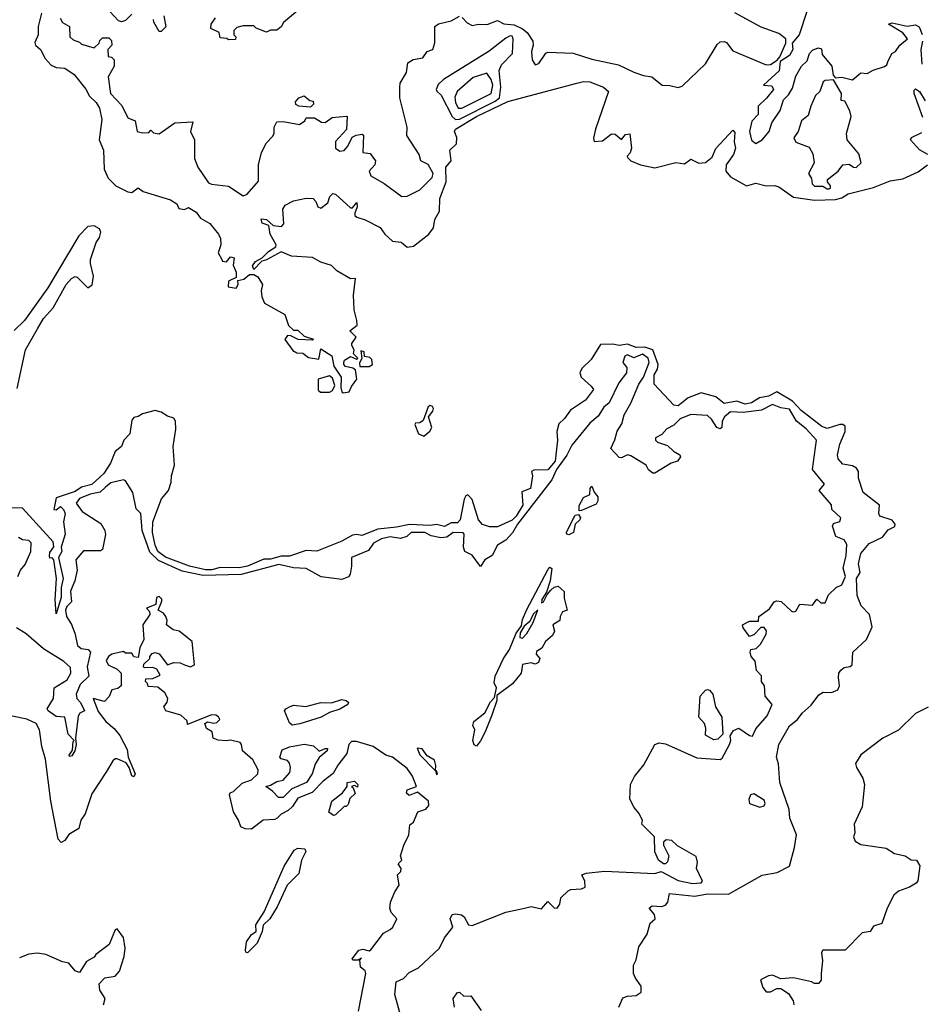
# Model space of a CAD drawing. Extents: x 2293830 to 2387798, y 66850 to 233222.
# Tile 74 of 192: x 2320191 to 2324483, y 183118 to 187807. Entities that reach past the tile are written whole.
import ezdxf

# ---------------------------------------------------------------- set-up
doc = ezdxf.new("R2010")
doc.units = 0

msp = doc.modelspace()

# ---------------------------------------------------------------- linework, layer by layer
at = {"layer": '0CON05XD'}
for points in [[(2320295, 187837.5), (2320278.5, 187775), (2320278.2, 187735), (2320262.7, 187697.3), (2320265.5, 187685), (2320290, 187665), (2320311.9, 187621.9), (2320340.7, 187590.7), (2320365, 187579.1), (2320405, 187575.4), (2320450.5, 187545), (2320505.2, 187475.2), (2320522.6, 187442.6), (2320555, 187411.8), (2320571.1, 187385), (2320582.1, 187332.1), (2320570, 187235), (2320590.4, 187185), (2320593.8, 187095), (2320611.5, 187051.5), (2320648.5, 187015), (2320705, 186987.4), (2320725.5, 186984.5), (2320755, 187006), (2320778.2, 186988.2), (2320909.5, 186949.5), (2320939.3, 186929.3), (2320948.3, 186908.3), (2320975, 186903.3), (2320995, 186912.5), (2321030.7, 186890.7), (2321051.2, 186861.2), (2321095.8, 186835.8), (2321136.7, 186785), (2321146.2, 186765), (2321148, 186735), (2321136.4, 186696.4), (2321153.8, 186665), (2321156.7, 186656.7), (2321175, 186653.8), (2321195, 186677.5), (2321212.5, 186672.5), (2321207.7, 186637.7), (2321221.2, 186605), (2321221.7, 186578.3), (2321185, 186561.2), (2321183.3, 186535), (2321221.2, 186528.8), (2321231.2, 186545), (2321230, 186565), (2321258.6, 186571.4), (2321285, 186592.5), (2321305, 186592.5), (2321325, 186582.5), (2321346.4, 186546.4), (2321340, 186515), (2321343, 186487), (2321357, 186457), (2321453.3, 186403.3), (2321470.8, 186350.8), (2321495, 186327.5), (2321515, 186327.5), (2321545, 186300), (2321590, 186285), (2321585, 186280), (2321517, 186283), (2321481.7, 186301.7), (2321465, 186302.5), (2321453.6, 186283.6), (2321490.9, 186230.9), (2321510.9, 186220.9), (2321539.1, 186219.1), (2321565, 186198), (2321615, 186190), (2321625, 186240), (2321676.4, 186206.4), (2321686.1, 186156.1), (2321721.2, 186105), (2321720, 186055), (2321723.8, 186033.8), (2321730, 186030), (2321760, 186035), (2321770, 186060), (2321795.5, 186094.5), (2321788.8, 186138.8), (2321777.5, 186147.5), (2321742.5, 186155), (2321733.3, 186165), (2321733.3, 186175), (2321737.5, 186185), (2321765, 186202.5), (2321795, 186190), (2321800, 186195), (2321780, 186215), (2321782.5, 186235), (2321772.5, 186255), (2321772.5, 186265), (2321792.5, 186295), (2321762.5, 186325), (2321798, 186352), (2321796.2, 186373.8), (2321783.1, 186425), (2321779.4, 186495), (2321790, 186575), (2321765, 186572), (2321700.9, 186610.9), (2321675, 186636), (2321625, 186651.4), (2321585, 186674.4), (2321485, 186680.4), (2321435, 186701.2), (2321365, 186662.5), (2321343.3, 186656.7), (2321305, 186617.5), (2321298.8, 186635), (2321313.3, 186655), (2321345, 186672.5), (2321375, 186702.5), (2321410, 186725), (2321411.2, 186735), (2321382.9, 186785), (2321377, 186827), (2321345, 186838), (2321341.1, 186858.9), (2321366, 186855), (2321397.1, 186827.1), (2321437.5, 186822.5), (2321448, 186835), (2321444.3, 186905), (2321455, 186924), (2321495, 186944), (2321555, 186957.5), (2321587.5, 186955), (2321600.7, 186940.7), (2321610, 186915), (2321625, 186908.8), (2321657.5, 186935), (2321666.7, 186965), (2321681.7, 186978.3), (2321695, 186975.8), (2321765, 186910), (2321775, 186910), (2321796.1, 186936.1), (2321798, 186915), (2321786.7, 186885), (2321786.7, 186875), (2321795.7, 186865.7), (2321835, 186853.8), (2321906.9, 186816.9), (2321929.4, 186785), (2321965, 186752.5), (2322007.3, 186747.3), (2322035, 186723.8), (2322065, 186728.6), (2322138.2, 186785), (2322161.5, 186815), (2322166.6, 186855), (2322189.2, 186895), (2322190.8, 186955), (2322220.9, 187035), (2322219.1, 187105), (2322244.4, 187135), (2322238.5, 187185), (2322270.4, 187215), (2322272.2, 187245), (2322260, 187275), (2322265.7, 187285), (2322366.2, 187345), (2322515, 187417.8), (2322842.5, 187505)], [(2320725, 187832.5), (2320695, 187802.5), (2320675, 187796.7), (2320660.7, 187800.7), (2320620, 187845)], [(2321523.6, 187856.4), (2321447, 187793), (2321435, 187772.5), (2321415, 187757.5), (2321385, 187757.5), (2321365, 187747.5), (2321316.7, 187766.7), (2321305, 187777.5), (2321255, 187777.5), (2321225, 187770), (2321210, 187755), (2321210, 187735), (2321220, 187725), (2321218.3, 187711.7), (2321185, 187710), (2321177, 187717), (2321145, 187720), (2321140, 187745), (2321100, 187765), (2321102.5, 187785), (2321122.5, 187815)], [(2322297.7, 187817.7), (2322321.2, 187791.2), (2322345, 187778.8), (2322375, 187786), (2322415.7, 187784.3), (2322465, 187802.5), (2322495, 187787.5), (2322545, 187782), (2322585, 187762.5), (2322606.2, 187745), (2322633.8, 187703.8), (2322635.5, 187685), (2322627.3, 187655), (2322630.5, 187615), (2322645, 187591.8), (2322662.6, 187597.4), (2322695, 187647.5), (2322705, 187652.5), (2322825, 187648), (2322915, 187618.8), (2323041.7, 187591.7), (2323115, 187556.7), (2323160.7, 187540.7), (2323200, 187535), (2323250, 187495), (2323286.1, 187493.9), (2323325, 187484.3), (2323345, 187490), (2323455, 187596.7), (2323511.1, 187688.9), (2323525, 187701.5), (2323545, 187703.6), (2323555, 187697.8), (2323585, 187658), (2323745, 187592), (2323765, 187593.8), (2323796.4, 187613.6), (2323810, 187630), (2323838.8, 187695), (2323838.8, 187715), (2323805, 187740.8), (2323720.5, 187770.5), (2323595, 187838.6)], [(2323939.4, 187850.6), (2323901.5, 187735), (2323868, 187695), (2323870.8, 187665), (2323855, 187636.9), (2323811.7, 187608.3), (2323806.3, 187563.7), (2323732.5, 187495), (2323771.5, 187491.5), (2323779.6, 187475), (2323746.7, 187433.3), (2323705.7, 187395), (2323706.7, 187355), (2323676.6, 187323.4), (2323665.7, 187275), (2323675, 187233.5), (2323695, 187217.3), (2323724.6, 187235), (2323758.5, 187275), (2323772, 187315), (2323811.5, 187375), (2323827.5, 187425), (2323850.9, 187449.1), (2323869.5, 187480.5), (2323885, 187538), (2323913.1, 187585), (2323940, 187610), (2323951.4, 187645), (2323965, 187662), (2323992.5, 187672.5), (2324007.5, 187667.5), (2324011.2, 187641.2), (2324056.7, 187585), (2324063, 187543), (2324075, 187530), (2324105, 187533.3), (2324155, 187520), (2324195, 187553.3), (2324225, 187550), (2324254, 187566), (2324307, 187583), (2324318.8, 187591.2), (2324324, 187606), (2324342.5, 187645), (2324360, 187655), (2324380, 187685), (2324416.9, 187715), (2324394.7, 187744.7), (2324326.7, 187785), (2324345, 187791.2), (2324415, 187775.6), (2324455, 187782.7), (2324472.3, 187772.3), (2324486.6, 187736.6)], [(2320383.9, 187813.9), (2320394, 187794), (2320427.5, 187775), (2320430, 187725), (2320445, 187710), (2320475, 187700), (2320485, 187690), (2320545, 187672.5), (2320570, 187695), (2320571.7, 187708.3), (2320585, 187720), (2320615, 187720), (2320628.3, 187708.3), (2320630, 187685), (2320610, 187665), (2320611.7, 187631.7), (2320628.3, 187628.3), (2320640, 187615), (2320640, 187585), (2320612.5, 187535), (2320622.5, 187455), (2320677.8, 187397.8), (2320705, 187339.2), (2320740, 187325), (2320750, 187275), (2320775, 187267.5), (2320805, 187270), (2320815, 187280), (2320828.3, 187268.3), (2320855, 187263.3), (2320930, 187315), (2321015, 187320), (2321003.3, 187275), (2321023.8, 187235), (2321023.1, 187145), (2321038.2, 187105), (2321090, 187030), (2321103.5, 187023.5), (2321185, 187013.9), (2321255, 186967.5), (2321274.5, 186975.5), (2321327, 187037), (2321327.5, 187115), (2321342.5, 187175), (2321365, 187220), (2321395, 187250), (2321402.5, 187265), (2321402.5, 187295), (2321415, 187320), (2321445, 187322.5), (2321523, 187307), (2321547.5, 187325), (2321555, 187340), (2321595, 187340), (2321628.3, 187318.3), (2321645, 187317.5), (2321678.3, 187341.7), (2321745, 187347.5), (2321750, 187345), (2321747, 187283), (2321695, 187226.7), (2321694.4, 187194.4), (2321715, 187181.2), (2321735, 187183.3), (2321753.3, 187205), (2321773.3, 187246.7), (2321793, 187257), (2321821.7, 187261.7), (2321827.5, 187257.5), (2321824, 187175), (2321860, 187170), (2321884.5, 187135), (2321881.1, 187115), (2321853.8, 187085), (2321862.7, 187062.7), (2321926.1, 187026.1), (2322010, 186965), (2322035, 186966.7), (2322095, 186996.7), (2322153.8, 187055), (2322159.2, 187075), (2322135, 187117.5), (2322100, 187135), (2322092.5, 187165), (2322033.3, 187255), (2322035.7, 187294.3), (2322000, 187435), (2322000, 187485), (2322002.5, 187505), (2322032.5, 187555), (2322038.3, 187601.7), (2322063.6, 187616.4), (2322110, 187625), (2322130, 187655), (2322157.5, 187665), (2322167, 187697), (2322167.5, 187775), (2322185, 187786.2), (2322245, 187801.2), (2322285, 187823.3)], [(2320877.5, 187825), (2320887, 187773), (2320865, 187750), (2320855, 187750), (2320830, 187795), (2320828.3, 187808.3)], [(2322265, 187331), (2322285, 187333.4), (2322455, 187419.2), (2322474.4, 187435), (2322481.8, 187485), (2322473, 187565), (2322485, 187591.2), (2322537.5, 187645), (2322540, 187715), (2322535, 187728), (2322525, 187729.4), (2322505, 187719.1), (2322425, 187656.7), (2322208.7, 187521.3), (2322182.6, 187497.4), (2322173.3, 187475), (2322176.7, 187466.7), (2322196.5, 187446.5), (2322249.6, 187345), (2322265, 187331)], [(2324488.4, 187705), (2324481.2, 187665), (2324485.4, 187595)], [(2322295, 187384.6), (2322435.6, 187455), (2322442.9, 187495), (2322435, 187522.5), (2322415, 187552.5), (2322349.3, 187530.7), (2322273.3, 187465), (2322261.7, 187438.3), (2322265, 187412.5), (2322278.8, 187385), (2322295, 187384.6)], [(2322842.5, 187505), (2322875, 187512.6), (2322905, 187510.9), (2322969.6, 187485), (2322993.1, 187465), (2322932.7, 187285), (2322923, 187243), (2322926.4, 187226.4), (2322965, 187230), (2323007.5, 187262.5), (2323025, 187262.2), (2323055, 187236.7), (2323075, 187259.2), (2323095, 187263.3), (2323103.5, 187195), (2323097.1, 187172.9), (2323083, 187157), (2323085, 187150), (2323100, 187135), (2323145.7, 187115.7), (2323215, 187101.2), (2323315, 187127), (2323355, 187120), (2323385, 187142.5), (2323424, 187124), (2323455, 187127.3), (2323488.1, 187151.9), (2323505, 187193.1), (2323585, 187280.8), (2323595, 187270), (2323592.5, 187225), (2323598, 187195), (2323589.4, 187165), (2323553.6, 187115), (2323552.7, 187085), (2323575, 187058.9), (2323650, 187015), (2323695, 187027.5), (2323745, 187015.7), (2323785, 187016.9), (2323805, 187010.5), (2323875, 186960.9), (2323975, 186947.5), (2324075, 186950.7), (2324105, 186957.9), (2324135, 186977.9), (2324255, 187007.9), (2324335, 187040), (2324395, 187048.9), (2324468.2, 187081.8), (2324512.7, 187115)], [(2324035, 187000.6), (2324045, 187001.9), (2324051.2, 187005), (2324050, 187015), (2324036.2, 187035), (2324036.7, 187045), (2324086.7, 187085), (2324110, 187115), (2324139.3, 187119.3), (2324160, 187105), (2324173.6, 187103.6), (2324196, 187125), (2324185, 187167.5), (2324130, 187235), (2324126.7, 187265), (2324148.8, 187345), (2324143, 187373), (2324118.3, 187418.3), (2324101.7, 187421.7), (2324102.5, 187455), (2324065, 187520), (2324025, 187517.5), (2324015, 187510), (2324000, 187465), (2323980, 187445), (2323956.7, 187395), (2323945, 187350), (2323912.5, 187325), (2323896.7, 187275), (2323876.1, 187243.9), (2323885, 187222.9), (2323949.2, 187199.2), (2323967.3, 187167.3), (2323973.4, 187125), (2323946.5, 187075), (2323960.5, 187050.5), (2323962.9, 187025), (2323975, 187013.9), (2324014.4, 187014.4), (2324035, 187000.6)], [(2324491, 187341), (2324449.5, 187455), (2324449.2, 187470.8), (2324455, 187478), (2324475, 187464.3), (2324500.9, 187420.9)], [(2321575, 187390), (2321520, 187395), (2321505, 187402.5), (2321503.8, 187415), (2321520, 187435), (2321545, 187443.3), (2321571.7, 187421.7), (2321588.3, 187418.3), (2321590, 187405), (2321575, 187390)], [(2324514.1, 187164.1), (2324475, 187187.5), (2324431.2, 187235), (2324436.7, 187245), (2324485, 187270)], [(2320179.1, 186050.9), (2320218.4, 186235), (2320275.9, 186335), (2320305, 186383.5), (2320350, 186435), (2320412.5, 186545), (2320438.2, 186575), (2320455, 186583.8), (2320465, 186580.9), (2320515, 186530), (2320535.9, 186544.1), (2320541.9, 186585), (2320527.2, 186645), (2320528.6, 186665), (2320554.8, 186745), (2320571.2, 186768.8), (2320576.6, 186795), (2320570.4, 186810.4), (2320544.8, 186824.8), (2320515, 186821.1), (2320473.2, 186776.8), (2320325, 186529.6), (2320213.8, 186375), (2320165, 186327.3)], [(2323042.5, 183105), (2323061.7, 183148.3), (2323085, 183157.5), (2323125, 183160), (2323150, 183175), (2323150, 183205), (2323121.7, 183241.7), (2323112.5, 183265), (2323112.5, 183305), (2323125, 183330), (2323137.6, 183392.4), (2323178.1, 183451.9), (2323192.2, 183505), (2323215.7, 183525), (2323213.1, 183545), (2323187.5, 183575), (2323202.4, 183587.6), (2323245.6, 183584.4), (2323265, 183590), (2323276.7, 183605), (2323285, 183645.8), (2323405, 183632.7), (2323465, 183643.6), (2323565, 183642), (2323725, 183732.5), (2323797.5, 183745), (2323855, 183776.2), (2323880, 183865), (2323889.4, 183925), (2323856.6, 184005), (2323854.5, 184045), (2323809.7, 184175), (2323802.7, 184262.7), (2323792.9, 184295), (2323804.7, 184355), (2323855.6, 184444.4), (2323894.1, 184475), (2323916.5, 184505), (2323958.3, 184541.7), (2323995, 184591.6), (2324015, 184604.5), (2324055, 184602.5), (2324085, 184616), (2324093.3, 184635), (2324088.5, 184675), (2324090.6, 184695), (2324100.3, 184709.7), (2324115, 184721.2), (2324143.9, 184726.1), (2324153.3, 184735), (2324156.2, 184795), (2324221.8, 184855), (2324248.9, 184915), (2324235.6, 184975), (2324196.8, 185015), (2324177.2, 185065), (2324174.7, 185145), (2324192, 185175), (2324184.7, 185214.7), (2324194.3, 185265), (2324235, 185312.7), (2324298.3, 185341.7), (2324325, 185378), (2324356.5, 185393.5), (2324359.2, 185405), (2324345, 185424), (2324285, 185442), (2324280, 185455), (2324284.3, 185495), (2324205.5, 185555), (2324183.4, 185623.4), (2324184, 185655), (2324175, 185671.2), (2324155, 185682), (2324110, 185690), (2324087.1, 185715), (2324084.7, 185735), (2324094.6, 185785.4), (2324120, 185845), (2324120.5, 185870.5), (2324108.6, 185878.6), (2324095, 185878.6), (2324035, 185860), (2324008.8, 185868.8), (2323910.8, 185945), (2323869.4, 185989.4), (2323795, 186035.3), (2323755, 186014.5), (2323713.3, 186006.7), (2323675, 185982.2), (2323645, 185975.6), (2323605, 185990.5), (2323545, 185978.6), (2323505, 186011.2), (2323435, 186029.2), (2323373.4, 186006.6), (2323325, 185967.7), (2323305, 185971.2), (2323211.7, 186071.7), (2323210.8, 186115), (2323226.8, 186143.2), (2323230, 186165), (2323205.4, 186235), (2323167.3, 186247.3), (2323125, 186245.2), (2323085, 186261.9), (2323045, 186255.6), (2323015, 186261.4), (2322955, 186259.2), (2322911.7, 186188.3), (2322867.5, 186145), (2322857.5, 186125), (2322863.3, 186105), (2322912.1, 186062.1), (2322922, 186045), (2322884.4, 185995.6)], [(2323484, 185905), (2323465, 185921.2), (2323385, 185926.2), (2323335, 185905.6), (2323305, 185875.7), (2323272.3, 185857.7), (2323248.3, 185831.7), (2323217.5, 185815), (2323217.5, 185805), (2323227.5, 185795), (2323275, 185778.8), (2323302.6, 185752.6), (2323333.3, 185735), (2323336.2, 185725), (2323322.5, 185705), (2323292.5, 185695), (2323215, 185646.7), (2323205, 185646.7), (2323185, 185662.5), (2323172.5, 185685), (2323099.7, 185729.7), (2323085, 185733.8), (2323055, 185720), (2323045, 185722.5), (2323004.4, 185764.4), (2323024.1, 185805.9), (2323035, 185846.9), (2323057.3, 185882.7), (2323068.9, 185925), (2323100.2, 185979.8), (2323138.3, 186071.7), (2323161, 186105), (2323187.4, 186175), (2323183, 186195), (2323155, 186214.3), (2323115, 186197.2), (2323085, 186211.3), (2323072.2, 186205), (2323062.1, 186175), (2323081.1, 186151.1), (2323080.2, 186125), (2323042.5, 186077.5), (2322997.3, 185982.7), (2322971.2, 185961.2), (2322945, 185919.3), (2322904.4, 185885.6), (2322819.7, 185780.3), (2322795, 185732.7), (2322745.7, 185665), (2322724, 185615), (2322560.5, 185405), (2322536.2, 185363.8), (2322505, 185328.9), (2322466.2, 185303.8), (2322439.6, 185255), (2322404.4, 185235), (2322385, 185203.3), (2322345, 185257.5), (2322310, 185275), (2322303.8, 185295), (2322307.5, 185357.5), (2322302.5, 185362.5), (2322255, 185364.4), (2322225, 185342.2), (2322195, 185339.1), (2322149.3, 185349.3), (2322120, 185365), (2322055, 185365.4), (2322033.8, 185346.2), (2322003.2, 185336.8), (2321954.2, 185344.2), (2321913.8, 185335), (2321875, 185314.2), (2321851.4, 185278.6), (2321770, 185245), (2321771.2, 185205), (2321763.9, 185166.1), (2321755.8, 185154.2), (2321725, 185141.2), (2321625.9, 185154.1), (2321555, 185194), (2321495, 185196.5), (2321425, 185212), (2321245, 185164.8), (2321065, 185160.7), (2320965, 185180), (2320851.4, 185231.4), (2320810.5, 185270.5), (2320773.5, 185375), (2320767.5, 185455), (2320745, 185477.5), (2320729.2, 185555), (2320695, 185611.2), (2320685, 185616.2), (2320625, 185601.1), (2320599.8, 185580.2), (2320573.6, 185556.4), (2320526.8, 185546.8), (2320475, 185526.7), (2320460, 185505), (2320487.8, 185465), (2320577.3, 185407.3), (2320596.2, 185375), (2320599.2, 185355), (2320585, 185284), (2320575, 185278), (2320495, 185276.9), (2320457.5, 185235), (2320463.8, 185185), (2320452.7, 185135), (2320432.9, 185085), (2320438.2, 185035), (2320415, 185012.7), (2320408.2, 184995), (2320413.2, 184965), (2320437.2, 184927.2), (2320453.7, 184885), (2320466, 184826), (2320482.9, 184812.9), (2320517.3, 184807.3), (2320527.5, 184795), (2320512, 184725), (2320520.2, 184679.8), (2320479, 184641), (2320459.6, 184595), (2320462.7, 184575), (2320479.7, 184555), (2320499.2, 184515), (2320476.4, 184503.6), (2320469.5, 184490.5), (2320456.2, 184385), (2320460, 184355), (2320453.3, 184325), (2320438.3, 184301.7), (2320428.3, 184298.3), (2320426.7, 184305), (2320441.7, 184328.3), (2320445, 184370), (2320450, 184375), (2320421.5, 184405), (2320405.6, 184485), (2320365, 184489.2), (2320326.2, 184515), (2320321.2, 184525), (2320351.5, 184575), (2320355.6, 184625), (2320416.6, 184663.4), (2320434.6, 184695), (2320432, 184722), (2320400.9, 184750.9), (2320305, 184810), (2320222.3, 184882.3), (2320175, 184910)], [(2321855, 186154.4), (2321870, 186165), (2321867.9, 186187.9), (2321857.7, 186197.7), (2321832.5, 186202.5), (2321830, 186225), (2321815, 186230), (2321820, 186195), (2321808.3, 186171.7), (2321810, 186155), (2321855, 186154.4)], [(2321622.5, 186032.5), (2321665, 186033.3), (2321679.2, 186040.8), (2321691.2, 186065), (2321679.3, 186099.3), (2321665, 186110), (2321612.5, 186095), (2321612.5, 186042.5), (2321622.5, 186032.5)], [(2322884.4, 185995.6), (2322812.6, 185947.4), (2322785, 185906.9), (2322757.8, 185882.2), (2322748.6, 185845), (2322751.3, 185805), (2322739.6, 185705), (2322705, 185662.6), (2322638, 185662), (2322626.7, 185655), (2322632, 185635), (2322623.3, 185575), (2322582, 185558), (2322586.2, 185495), (2322555, 185442.4), (2322535, 185423), (2322465, 185391.8), (2322427.7, 185392.3), (2322393.5, 185403.5), (2322374.7, 185425), (2322345, 185522), (2322325, 185544), (2322315, 185540), (2322307, 185523), (2322288.2, 185425), (2322275, 185411.1), (2322245, 185410.3), (2322213.5, 185393.5), (2322175, 185403.2), (2322145, 185397.4), (2322047.2, 185402.8), (2321985, 185389.6), (2321895, 185381.3), (2321819.1, 185350.9), (2321795, 185355.3), (2321775, 185351.5), (2321725, 185323.4), (2321605, 185276.5), (2321555, 185279.2), (2321475, 185251.9), (2321435, 185251.7), (2321385, 185238.1), (2321352.9, 185237.1), (2321275.6, 185205), (2321235, 185196.1), (2321145, 185198.8), (2321105, 185186.9), (2321075, 185187.6), (2320998.6, 185205), (2320885, 185246.7), (2320848.6, 185275), (2320835.4, 185304.6), (2320822.5, 185365), (2320824.8, 185415), (2320866.7, 185525), (2320898.8, 185565), (2320912.5, 185605), (2320914.1, 185635), (2320928.6, 185685), (2320921.2, 185775), (2320933.9, 185856.1), (2320932, 185895), (2320925, 185908.8), (2320895, 185918), (2320865, 185938), (2320835.8, 185945.8), (2320775, 185930), (2320755, 185916.7), (2320735, 185912.5), (2320725, 185900), (2320714.7, 185835.3), (2320686.2, 185805), (2320675.8, 185775), (2320645, 185750.6), (2320623.9, 185695), (2320591.1, 185645), (2320535, 185593.1), (2320485, 185580.8), (2320455, 185559.4), (2320365, 185530), (2320354, 185475), (2320365, 185472.5), (2320385, 185488), (2320400, 185475), (2320406.9, 185455), (2320399.7, 185415), (2320407.2, 185357.2), (2320388.2, 185295), (2320391.5, 185275), (2320375.3, 185245), (2320398.2, 185145), (2320387.6, 185102.4), (2320388.6, 185055), (2320365, 184977.5), (2320359.3, 185045), (2320365.7, 185145), (2320354.1, 185234.1), (2320345, 185243.3), (2320335, 185242.5), (2320333.1, 185253.1), (2320335, 185270), (2320353.8, 185296.2), (2320350.5, 185320.5), (2320205, 185480.5), (2320152.9, 185482.9)], [(2322007.5, 183055), (2321976.7, 183165), (2321983.3, 183225), (2322018.5, 183241.5), (2322045, 183268.9), (2322088.9, 183291.1), (2322188.8, 183385), (2322212.5, 183435), (2322253.3, 183485), (2322240, 183525), (2322250, 183545), (2322265, 183548.6), (2322293.6, 183543.6), (2322307.5, 183535), (2322327, 183497), (2322345, 183493.8), (2322505, 183556), (2322593.8, 183576.2), (2322625, 183583.3), (2322675, 183573.3), (2322705, 183607.5), (2322735, 183577.5), (2322750, 183575), (2322762.5, 183595), (2322767.5, 183625), (2322802.1, 183657.9), (2322814.7, 183665.3), (2322865, 183667.6), (2322882.2, 183675), (2322881.2, 183705), (2322867.5, 183735), (2322887.9, 183742.1), (2322975, 183751.9), (2323215, 183740.8), (2323245, 183750), (2323325, 183706.9), (2323393.6, 183693.6), (2323434.3, 183695.7), (2323442, 183705), (2323412, 183765), (2323418.1, 183795), (2323411.5, 183821.5), (2323322.6, 183872.6), (2323295, 183897.5), (2323268.3, 183901.7), (2323255, 183890), (2323256.2, 183875), (2323280.5, 183825), (2323275, 183796.2), (2323265, 183786.2), (2323255, 183786.2), (2323231.2, 183805), (2323214.4, 183844.4), (2323212.1, 183915), (2323153.1, 183975), (2323155.6, 183995), (2323137.5, 184027.5), (2323115.8, 184055), (2323096, 184095), (2323098, 184165), (2323117.9, 184202.1), (2323162.1, 184257.9), (2323215, 184355.7), (2323235, 184362.9), (2323265, 184358.1), (2323415, 184291.2), (2323525, 184283.8), (2323535, 184290), (2323570, 184355), (2323576, 184375), (2323573, 184397), (2323588.3, 184421.7), (2323615, 184432.5), (2323665, 184397.5), (2323680, 184395), (2323695, 184430), (2323748.8, 184491.2), (2323772.5, 184545), (2323740, 184585), (2323736.2, 184635), (2323722.5, 184655), (2323721.7, 184681.7), (2323698.3, 184708.3), (2323691.7, 184751.7), (2323673.3, 184775), (2323667.5, 184795), (2323671.7, 184808.3), (2323697, 184813), (2323716.7, 184833.3), (2323745, 184880), (2323746.1, 184896.1), (2323735, 184912.5), (2323718.3, 184911.7), (2323685, 184877.5), (2323665, 184870), (2323635, 184910), (2323632.5, 184925), (2323665, 184942.5), (2323708.3, 184941.7), (2323710, 184965), (2323759.5, 185000.5), (2323782.5, 185035), (2323795, 185040), (2323815.8, 185035.8), (2323865, 184990), (2323875, 184987.5), (2323885, 184990), (2323905, 185023.3), (2323965, 185018), (2323985, 185047.5), (2324005, 185030), (2324025, 185030), (2324041.7, 185068.3), (2324077.5, 185102.5), (2324105, 185116.2), (2324122.5, 185155), (2324111.1, 185195), (2324125.5, 185255), (2324128.1, 185308.1), (2324115, 185330), (2324075.9, 185345.9), (2324060, 185395), (2324065, 185407.5), (2324095, 185417.5), (2324100, 185435), (2324057.5, 185475), (2324056.1, 185496.1), (2323997.5, 185565), (2324022.5, 185595), (2323965.7, 185665), (2323984.4, 185805), (2323935, 185858.8), (2323888.2, 185895), (2323855, 185952), (2323815, 185958.7), (2323775, 185973.8), (2323722, 185948), (2323635, 185936), (2323575, 185938.8), (2323546, 185915), (2323534.4, 185894.4), (2323533.3, 185865), (2323525, 185858.8), (2323508.8, 185865), (2323484, 185905)], [(2322115, 185823.8), (2322143, 185847), (2322152.5, 185865), (2322137.5, 185915), (2322158.3, 185941.7), (2322161.2, 185955), (2322156.2, 185965), (2322145, 185969.2), (2322135, 185962.5), (2322111.2, 185898.8), (2322095, 185886.2), (2322074.4, 185885.6), (2322071.7, 185878.3), (2322090, 185835), (2322115, 185823.8)], [(2322855, 185467.5), (2322855, 185493.8), (2322875, 185531.9), (2322904.2, 185545.8), (2322906.7, 185575), (2322915, 185585.8), (2322926.2, 185556.2), (2322942.5, 185535), (2322942.5, 185515), (2322935, 185500), (2322865, 185468.8), (2322855, 185467.5)], [(2322805, 185352.9), (2322796.2, 185356.2), (2322794.7, 185365), (2322813.1, 185405), (2322835, 185446.7), (2322850.7, 185450.7), (2322860, 185435), (2322857.5, 185425), (2322835.8, 185405), (2322826.7, 185365), (2322805, 185352.9)], [(2320181.5, 185155), (2320195, 185185.6), (2320216.9, 185213.1), (2320244.6, 185275), (2320245.8, 185315), (2320235, 185327.1), (2320205, 185330), (2320185, 185340.8)], [(2322365, 184347.5), (2322353.9, 184353.9), (2322348.8, 184375), (2322357.5, 184425), (2322347.5, 184445), (2322353.3, 184465), (2322405, 184506.7), (2322431.7, 184558.3), (2322451.7, 184578.3), (2322460, 184625), (2322449.3, 184649.3), (2322455, 184681.2), (2322494.1, 184765), (2322522.6, 184807.4), (2322555, 184886), (2322580, 184920), (2322585, 184950), (2322605, 184998.5), (2322705, 185187.1), (2322715, 185199.2), (2322723.8, 185193.8), (2322715.7, 185135), (2322699.2, 185080.8), (2322676.7, 185045), (2322675, 185030), (2322685, 185033.8), (2322701.2, 185068.8), (2322720, 185090), (2322735, 185104.2), (2322755, 185108.8), (2322783.3, 185083.3), (2322782.3, 185052.3), (2322797.5, 184995), (2322775, 184986.7), (2322764, 184965), (2322762.5, 184945), (2322728.8, 184925), (2322736.7, 184895), (2322727.5, 184875), (2322693.6, 184846.4), (2322676.4, 184813.6), (2322651.7, 184798.3), (2322650, 184785), (2322667.5, 184765), (2322660, 184745), (2322645, 184737.5), (2322625, 184743.3), (2322585, 184736.7), (2322577.5, 184695), (2322536.4, 184643.6), (2322461.7, 184588.3), (2322462.5, 184565), (2322438.8, 184495), (2322406.2, 184415), (2322385, 184372.5), (2322365, 184347.5)], [(2321804.4, 183085), (2321838.8, 183265), (2321835, 183277.5), (2321812.5, 183295), (2321810, 183330), (2321818.3, 183338.3), (2321801.7, 183328.3), (2321777.5, 183327.5), (2321773.8, 183333.8), (2321805, 183376.5), (2321825, 183381.1), (2321855, 183372.5), (2321862.3, 183377.7), (2321923.4, 183456.6), (2321955, 183474.4), (2321967.1, 183485), (2321986.2, 183525), (2321960, 183555), (2321953.3, 183575), (2321956.7, 183605), (2321976.4, 183653.6), (2321997.5, 183685), (2321990, 183735), (2322005, 183750), (2322007.5, 183765), (2321993.3, 183786.7), (2322010, 183805), (2322003.8, 183825), (2322018.8, 183875), (2322043.3, 183925), (2322047.5, 183972.5), (2322066.2, 183985), (2322086, 184034), (2322125, 184047.5), (2322138.6, 184065), (2322137.1, 184085), (2322085, 184127.5), (2322045, 184112.5), (2322033, 184123), (2322035, 184140), (2322080, 184155), (2322061.2, 184205), (2322035, 184240.8), (2321966.2, 184295), (2321933.9, 184303.9), (2321873.8, 184345), (2321795, 184369.1), (2321770.8, 184369.2), (2321757.1, 184355), (2321747.8, 184312.2), (2321705, 184257.5), (2321683.3, 184216.7), (2321635, 184181.2), (2321582.8, 184127.2), (2321515, 184100), (2321490, 184060), (2321468.8, 184041.2), (2321435, 184023.8), (2321416.7, 184005), (2321405, 183998), (2321350, 183995), (2321295, 183952), (2321263.9, 183953.9), (2321243.3, 183963.3), (2321232.5, 183995), (2321208.8, 184035), (2321190, 184115), (2321193.3, 184125), (2321208.3, 184131.7), (2321249.7, 184170.3), (2321295, 184186.2), (2321323.8, 184215), (2321326, 184235), (2321301.5, 184281.5), (2321251.2, 184325), (2321247.5, 184355), (2321240, 184365), (2321195, 184376.2), (2321175, 184372), (2321135, 184376.2), (2321112.5, 184385), (2321107.5, 184415), (2321080.7, 184430.7), (2321072.5, 184455), (2321085, 184462.5), (2321115, 184456.2), (2321130, 184460), (2321143.8, 184475), (2321137.7, 184487.7), (2321125, 184495.4), (2321104, 184496), (2320990, 184450), (2320988.3, 184468.3), (2320957.5, 184495), (2320886.7, 184515), (2320877.5, 184535), (2320893.6, 184556.4), (2320896.7, 184575), (2320881.7, 184601.7), (2320848.8, 184628.8), (2320801.7, 184631.7), (2320800, 184645), (2320790, 184655), (2320791.7, 184668.3), (2320825, 184670), (2320860, 184685), (2320843.3, 184713.3), (2320825, 184722.5), (2320785, 184720), (2320780, 184725), (2320781.7, 184738.3), (2320810, 184765), (2320810, 184775), (2320821.7, 184788.3), (2320835, 184792.5), (2320855, 184787.5), (2320895, 184733.8), (2320925, 184746.2), (2320955, 184744), (2320975, 184734.2), (2321004.3, 184724.3), (2321022.5, 184735), (2321012.5, 184845), (2320950, 184895), (2320921.7, 184901.7), (2320890, 184925), (2320892.5, 184945), (2320886.7, 184965), (2320875, 184980), (2320850, 184995), (2320867, 185037), (2320867, 185047), (2320855, 185060), (2320842.5, 185055), (2320838.3, 185021.7), (2320793.8, 185005), (2320808.3, 184988.3), (2320810, 184975), (2320776.7, 184925), (2320782.5, 184855), (2320763.3, 184815), (2320755, 184770), (2320735, 184772.5), (2320725, 184790), (2320695, 184790), (2320685, 184797.5), (2320630, 184785), (2320613.3, 184775), (2320603.3, 184755), (2320612.5, 184735), (2320655, 184713.8), (2320673.8, 184695), (2320673.3, 184635), (2320657.7, 184622.3), (2320630, 184615), (2320617, 184583), (2320595, 184560), (2320540, 184575), (2320565, 184511.9), (2320601.5, 184465), (2320640.9, 184430.9), (2320668, 184398), (2320701.8, 184331.8), (2320706.7, 184295), (2320740.6, 184215), (2320735, 184201.2), (2320725, 184206), (2320712.5, 184245), (2320697.5, 184267.5), (2320655, 184287.5), (2320645, 184287.5), (2320635, 184277.5), (2320603.8, 184226.2), (2320535, 184120), (2320503.3, 184025), (2320482.5, 183995), (2320472.5, 183955), (2320425, 183926.7), (2320405, 183897.5), (2320388.3, 183888.3), (2320374.1, 183904.1), (2320339.4, 184085), (2320313.1, 184285), (2320295.5, 184345.5), (2320285.6, 184425), (2320268.8, 184455), (2320225, 184475.5), (2320084.2, 184504.2)], [(2322585, 184861.2), (2322605, 184883.8), (2322635, 184936.7), (2322656.7, 184996.7), (2322635, 184976), (2322618.6, 184941.4), (2322592, 184918), (2322572.7, 184887.3), (2322572, 184865), (2322585, 184861.2)], [(2323495, 184376.7), (2323455, 184400), (2323457, 184433), (2323451.2, 184455), (2323423.3, 184485), (2323430, 184585), (2323455, 184613.8), (2323465, 184617.5), (2323475, 184614), (2323490, 184595), (2323503.3, 184535), (2323533.3, 184485), (2323537.5, 184405), (2323515, 184380), (2323495, 184376.7)], [(2321488, 184448), (2321475, 184458.8), (2321452.2, 184515), (2321457.3, 184525), (2321474.8, 184535.2), (2321495, 184541.7), (2321553.3, 184536.7), (2321625, 184555.2), (2321675, 184553.2), (2321725, 184568.9), (2321744.3, 184565), (2321755.7, 184555), (2321752.7, 184545), (2321715, 184524), (2321665, 184508.3), (2321625.4, 184485), (2321525, 184453.7), (2321488, 184448)], [(2324515, 184532.3), (2324455, 184502.5), (2324375, 184424), (2324300, 184385)], [(2324300, 184385), (2324194.7, 184305.3), (2324169.2, 184265), (2324173.8, 184245), (2324204.5, 184194.5), (2324211.9, 184165), (2324201.2, 184058.8), (2324164, 183975), (2324166.2, 183935), (2324160, 183915), (2324168, 183895), (2324195, 183879.4), (2324315, 183861.1), (2324355, 183836.7), (2324405.4, 183825.4), (2324435, 183806.7), (2324460, 183805), (2324476.7, 183776.7), (2324465.8, 183705.8), (2324459.2, 183695), (2324427.5, 183675), (2324374, 183656), (2324352.7, 183637.3), (2324320, 183575), (2324295, 183502.5), (2324255, 183490), (2324240, 183465), (2324201.4, 183458.6), (2324120, 183375), (2324013.8, 183375), (2324007.1, 183365), (2324012.2, 183325), (2324005.8, 183265), (2324006.4, 183233.6), (2323993, 183217), (2323975, 183216.7), (2323960, 183225), (2323875, 183243.3), (2323815, 183240), (2323775, 183256.2), (2323755, 183253.3), (2323717.5, 183235), (2323728.3, 183198.3), (2323745, 183177.5), (2323765, 183176.7), (2323795, 183192.5), (2323815, 183193.3), (2323850, 183170), (2323872.5, 183135), (2323875.8, 183115)], [(2321445, 184102.5), (2321423, 184103), (2321395, 184133.3), (2321362, 184155), (2321385, 184160.8), (2321415, 184179.6), (2321445.3, 184184.7), (2321477.5, 184222.5), (2321480.8, 184245), (2321475.9, 184265.9), (2321465, 184278.2), (2321436.2, 184286.2), (2321429.1, 184295), (2321440.9, 184329.1), (2321475, 184343.4), (2321545, 184357.2), (2321589.6, 184349.6), (2321616.2, 184323.8), (2321645, 184336.5), (2321655.4, 184335.4), (2321655, 184324.5), (2321616.9, 184293.1), (2321597.9, 184262.1), (2321583.1, 184215), (2321555.9, 184175), (2321486.6, 184143.4), (2321445, 184102.5)], [(2322175, 184210), (2322180, 184215), (2322175, 184230), (2322170, 184230), (2322172.5, 184255), (2322165, 184280), (2322130.5, 184300.5), (2322107.5, 184335), (2322083, 184337), (2322095, 184306.7), (2322170, 184230), (2322175, 184210)], [(2321685, 184017.5), (2321663, 184033), (2321676.7, 184085), (2321727.5, 184125), (2321750, 184155), (2321750, 184175), (2321785, 184180), (2321800, 184165), (2321798.3, 184151.7), (2321785, 184160), (2321770, 184155), (2321778.3, 184148.3), (2321788.3, 184121.7), (2321761.7, 184098.3), (2321755, 184070), (2321745, 184060), (2321735, 184060), (2321695, 184020), (2321685, 184017.5)], [(2323713.6, 184056.4), (2323735, 184063.3), (2323740, 184075), (2323735, 184090), (2323685, 184120), (2323670, 184115), (2323662.5, 184092.5), (2323665, 184073.8), (2323713.6, 184056.4)], [(2321275, 183363.8), (2321267, 183367), (2321266.2, 183375), (2321270.9, 183415), (2321295, 183451.1), (2321316.7, 183465), (2321315, 183496), (2321355, 183558.8), (2321450, 183775), (2321498, 183852), (2321515, 183860.8), (2321547.7, 183857.7), (2321553.8, 183845), (2321532.1, 183805), (2321519.5, 183740.5), (2321464.3, 183685), (2321417.3, 183582.7), (2321381.1, 183525), (2321350, 183495), (2321345.8, 183464.2), (2321320.9, 183409.1), (2321275, 183363.8)], [(2320645, 183252.5), (2320666.7, 183275), (2320688.9, 183345), (2320693.3, 183385), (2320685.4, 183435.4), (2320655, 183478), (2320645, 183472.5), (2320616.8, 183403.2), (2320554.1, 183355.9), (2320545, 183342.5), (2320508.3, 183321.7), (2320475, 183270), (2320455, 183277.5), (2320425, 183313.3), (2320395, 183320), (2320315.6, 183355.6), (2320275, 183361.2), (2320235, 183356.7), (2320190.3, 183339.7)], [(2320590, 183115), (2320597.5, 183145), (2320572.5, 183185), (2320570, 183215), (2320596.4, 183243.6), (2320645, 183252.5)], [(2322260, 183105), (2322254.4, 183145), (2322275, 183173.8), (2322285, 183176.2), (2322305, 183156), (2322338.7, 183158.7), (2322388.1, 183088.1)]]:
    msp.add_lwpolyline(points, dxfattribs=at)

doc.saveas('drawing.dxf')
